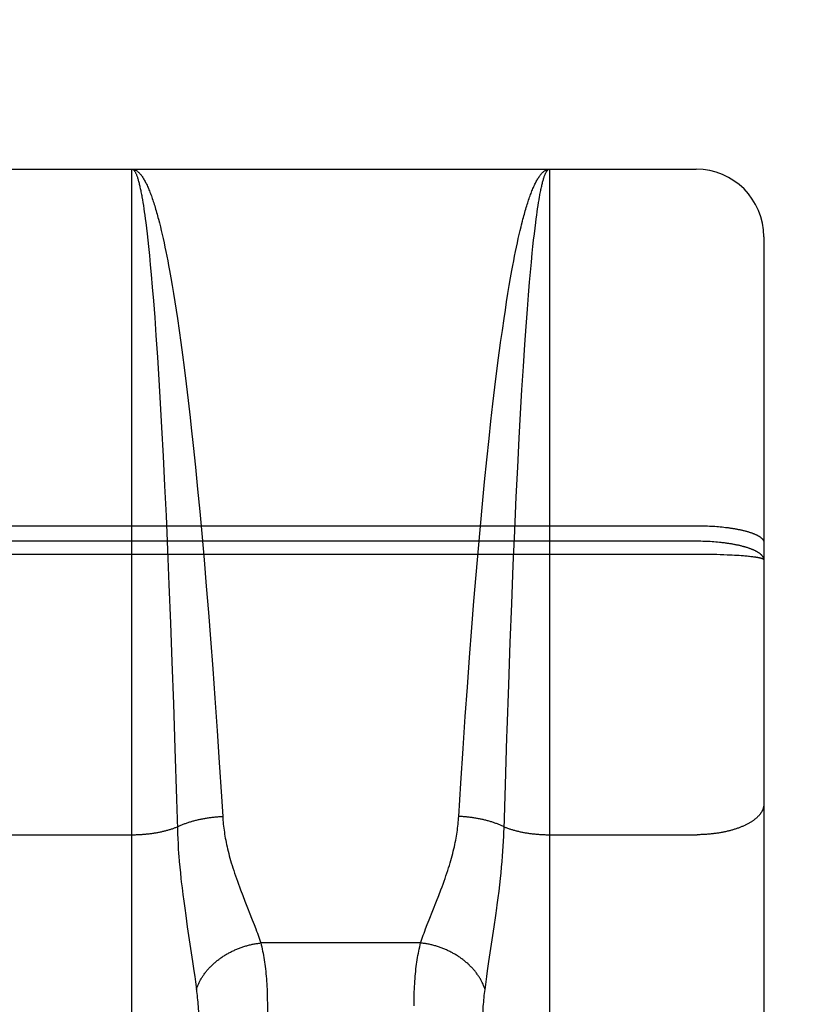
# Model space of a CAD drawing. Header units: inches. Extents: x 0 to 185, y 0 to 120.
# Tile 64 of 102: x 55.38 to 55.722, y 66.94 to 67.377. Entities that reach past the tile are written whole.
import ezdxf

# ---------------------------------------------------------------- set-up
doc = ezdxf.new("R2010")
doc.units = ezdxf.units.IN
doc.header["$LTSCALE"] = 10.163043
doc.header["$MEASUREMENT"] = 0
doc.linetypes.add('HIDDEN', pattern=[0.2, 0.1, -0.1])
doc.layers.get('0').update_dxf_attribs({"linetype": 'CONTINUOUS'})
for name, color, linetype in [('02___PRT_ALL_AXES', 7, 'CONTINUOUS'), ('DEFAULT_2', 8, 'HIDDEN'), ('DIMENSIONS', 7, 'CONTINUOUS')]:
    doc.layers.add(name, color=color, linetype=linetype)
doc.styles.get("Standard").update_dxf_attribs({"font": 'arial.ttf'})
doc.dimstyles.new('DIMSTYLE_1', dxfattribs={"dimtxt": 0.815217, "dimasz": 1.086957, "dimexe": 0.09, "dimexo": 0.07, "dimgap": 0.0375, "dimtad": 0, "dimtih": 1, "dimtoh": 1, "dimzin": 4, "dimdsep": 46, "dimtxsty": 'Standard', "dimblk": '_FILLED', "dimblk1": '_FILLED', "dimblk2": '_FILLED', "dimcen": 0.09, "dimazin": 1, "dimtfac": 1, "dimtofl": 0, "dimtmove": 0, "dimatfit": 3, "dimldrblk": '_FILLED', "dimfxl": 0, "dimtolj": 1, "dimtzin": 4, "dimarcsym": 0})

# ---------------------------------------------------------------- blocks, each defined once
blk = doc.blocks.new('_FILLED')
at = {"color": 0, "linetype": 'ByBlock'}
blk.add_solid([(0, 0), (-1, 0.2), (-1, -0.2)], dxfattribs=at)
blk = doc.blocks.new('*D16')
at = {"layer": 'DIMENSIONS', "color": 2, "linetype": 'Continuous'}
for p, q in [((45.28579, 67.44293), (45.28579, 69.61684)), ((45.28579, 66.31793), (45.28579, 63.91815)), ((45.28579, 63.91815), (46.12268, 63.91815))]:
    blk.add_line(p, q, dxfattribs=at)
at = {"layer": 'DIMENSIONS', "color": 2, "linetype": 'Continuous', "xscale": 1.0869565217, "yscale": 1.0869565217, "zscale": 1.0869565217}
for p, rotation in [((45.28579, 67.44293), 270), ((45.28579, 66.31793), 90)]:
    blk.add_blockref('_FILLED', p, dxfattribs=dict(at, rotation=rotation))
at = {"layer": 'DIMENSIONS', "color": 2, "linetype": 'Continuous', "insert": (46.53029, 64.32576), "char_height": 0.815217, "width": 2.2153305, "attachment_point": 1, "line_spacing_factor": 0.9}
blk.add_mtext('1.13', dxfattribs=at)

msp = doc.modelspace()

# ---------------------------------------------------------------- linework, layer by layer
at = {"layer": '02___PRT_ALL_AXES', "color": 8, "linetype": 'HIDDEN'}
msp.add_line((55.11434, 67.31043), (55.67934, 67.31043), dxfattribs=at)
at = {"layer": 'DEFAULT_2', "color": 8, "linetype": 'HIDDEN'}
for p, q in [((55.42934, 66.49963), (55.42934, 67.31043)), ((55.42934, 67.31043), (55.61434, 67.31043)), ((55.61434, 67.31043), (55.61434, 66.49963)), ((55.67934, 65.52543), (55.67934, 67.31043)), ((55.43374, 67.29811), (55.43396, 67.2969)), ((55.43396, 67.2969), (55.43417, 67.29562)), ((55.43417, 67.29562), (55.43438, 67.2943)), ((55.43438, 67.2943), (55.43459, 67.29291)), ((55.6091, 67.29291), (55.60931, 67.2943)), ((55.60931, 67.2943), (55.60952, 67.29562)), ((55.60952, 67.29562), (55.60973, 67.2969)), ((55.43459, 67.29291), (55.4348, 67.29148)), ((55.4348, 67.29148), (55.435, 67.28999)), ((55.435, 67.28999), (55.43521, 67.28844)), ((55.60847, 67.28844), (55.60868, 67.28999)), ((55.60868, 67.28999), (55.60889, 67.29148)), ((55.60889, 67.29148), (55.6091, 67.29291)), ((55.43521, 67.28844), (55.43542, 67.28685)), ((55.43542, 67.28685), (55.43573, 67.28435)), ((55.44108, 67.28822), (55.4415, 67.28661)), ((55.4415, 67.28661), (55.44191, 67.28494)), ((55.60795, 67.28435), (55.60826, 67.28685)), ((55.60826, 67.28685), (55.60847, 67.28844)), ((55.43573, 67.28435), (55.43604, 67.28175)), ((55.43604, 67.28175), (55.43634, 67.27902)), ((55.44191, 67.28494), (55.44232, 67.28323)), ((55.44232, 67.28323), (55.44273, 67.28146)), ((55.44273, 67.28146), (55.44314, 67.27965)), ((55.60054, 67.27965), (55.60095, 67.28146)), ((55.60095, 67.28146), (55.60136, 67.28323)), ((55.60734, 67.27902), (55.60765, 67.28175)), ((55.60765, 67.28175), (55.60795, 67.28435)), ((55.43634, 67.27902), (55.43665, 67.27618)), ((55.44314, 67.27965), (55.44355, 67.27778)), ((55.44355, 67.27778), (55.44396, 67.27587)), ((55.59973, 67.27587), (55.60013, 67.27778)), ((55.60013, 67.27778), (55.60054, 67.27965)), ((55.60703, 67.27618), (55.60734, 67.27902)), ((55.70934, 67.28043), (55.70934, 65.55543)), ((55.43665, 67.27618), (55.43705, 67.27223)), ((55.44396, 67.27587), (55.44436, 67.2739)), ((55.44436, 67.2739), (55.44476, 67.27189)), ((55.59892, 67.27189), (55.59932, 67.2739)), ((55.59932, 67.2739), (55.59973, 67.27587)), ((55.60633, 67.26914), (55.60673, 67.27324)), ((55.60673, 67.27324), (55.60703, 67.27618)), ((55.43705, 67.27223), (55.43745, 67.26808)), ((55.43745, 67.26808), (55.43785, 67.26374)), ((55.44476, 67.27189), (55.44517, 67.26983)), ((55.44517, 67.26983), (55.44557, 67.26772)), ((55.59812, 67.26772), (55.59852, 67.26983)), ((55.59852, 67.26983), (55.59892, 67.27189)), ((55.60593, 67.26485), (55.60633, 67.26914)), ((55.43785, 67.26374), (55.43834, 67.25807)), ((55.44557, 67.26772), (55.44596, 67.26557)), ((55.44596, 67.26557), (55.44656, 67.26225)), ((55.59712, 67.26225), (55.59772, 67.26557)), ((55.59772, 67.26557), (55.59812, 67.26772)), ((55.60554, 67.26037), (55.60593, 67.26485)), ((55.44656, 67.26225), (55.44715, 67.25883)), ((55.59653, 67.25883), (55.59712, 67.26225)), ((55.60505, 67.25452), (55.60554, 67.26037)), ((55.43834, 67.25807), (55.43883, 67.25211)), ((55.44715, 67.25883), (55.44773, 67.25531)), ((55.44773, 67.25531), (55.44832, 67.2517)), ((55.59537, 67.2517), (55.59595, 67.25531)), ((55.59595, 67.25531), (55.59653, 67.25883)), ((55.43883, 67.25211), (55.4394, 67.24462)), ((55.44832, 67.2517), (55.44889, 67.248)), ((55.59479, 67.248), (55.59537, 67.2517)), ((55.60457, 67.24841), (55.60505, 67.25452)), ((55.44889, 67.248), (55.44947, 67.2442)), ((55.59422, 67.2442), (55.59479, 67.248)), ((55.604, 67.24073), (55.60457, 67.24841)), ((55.4394, 67.24462), (55.43997, 67.23676)), ((55.44947, 67.2442), (55.45022, 67.239)), ((55.59346, 67.239), (55.59422, 67.2442)), ((55.45022, 67.239), (55.45097, 67.23366)), ((55.59271, 67.23366), (55.59346, 67.239)), ((55.60343, 67.2327), (55.604, 67.24073)), ((55.43997, 67.23676), (55.44062, 67.22716)), ((55.45097, 67.23366), (55.45171, 67.22817)), ((55.60279, 67.22291), (55.60343, 67.2327)), ((55.44062, 67.22716), (55.44125, 67.21713)), ((55.45171, 67.22817), (55.45244, 67.22254)), ((55.59106, 67.22111), (55.59179, 67.22677)), ((55.45244, 67.22254), (55.45334, 67.21532)), ((55.59017, 67.21386), (55.59106, 67.22111)), ((55.60217, 67.2127), (55.60279, 67.22291)), ((55.44125, 67.21713), (55.44187, 67.2067)), ((55.45334, 67.21532), (55.45422, 67.20792)), ((55.58929, 67.20642), (55.59017, 67.21386)), ((55.60155, 67.20212), (55.60217, 67.2127)), ((55.45422, 67.20792), (55.45509, 67.20035)), ((55.44187, 67.2067), (55.44247, 67.19591)), ((55.58842, 67.19881), (55.58929, 67.20642)), ((55.45509, 67.20035), (55.4556, 67.19572)), ((55.58757, 67.19105), (55.58842, 67.19881)), ((55.60096, 67.19119), (55.60155, 67.20212)), ((55.44247, 67.19591), (55.44314, 67.1832)), ((55.4556, 67.19572), (55.45645, 67.1879)), ((55.58657, 67.18155), (55.58757, 67.19105)), ((55.60029, 67.17833), (55.60096, 67.19119)), ((55.45645, 67.1879), (55.45744, 67.17834)), ((55.44314, 67.1832), (55.44379, 67.17013)), ((55.5856, 67.17187), (55.58657, 67.18155)), ((55.45744, 67.17834), (55.4584, 67.16862)), ((55.59965, 67.16515), (55.60029, 67.17833)), ((55.44379, 67.17013), (55.44442, 67.15679)), ((55.4584, 67.16862), (55.45934, 67.15876)), ((55.58465, 67.16206), (55.5856, 67.17187)), ((55.59896, 67.15009), (55.59965, 67.16515)), ((55.58374, 67.15219), (55.58465, 67.16206)), ((55.44442, 67.15679), (55.44509, 67.14165)), ((55.45934, 67.15876), (55.46025, 67.14889)), ((55.11392, 67.15243), (55.67934, 67.15243)), ((55.58285, 67.14226), (55.58374, 67.15219)), ((55.67934, 67.15243), (55.68018, 67.15242)), ((55.68018, 67.15242), (55.68102, 67.15242)), ((55.68102, 67.15242), (55.68186, 67.1524)), ((55.68186, 67.1524), (55.6827, 67.15238)), ((55.6827, 67.15238), (55.68353, 67.15235)), ((55.68353, 67.15235), (55.68437, 67.15232)), ((55.68437, 67.15232), (55.68519, 67.15228)), ((55.68519, 67.15228), (55.68602, 67.15224)), ((55.68602, 67.15224), (55.68683, 67.15219)), ((55.68683, 67.15219), (55.68765, 67.15214)), ((55.68765, 67.15214), (55.68845, 67.15207)), ((55.68845, 67.15207), (55.68925, 67.15201)), ((55.68925, 67.15201), (55.69004, 67.15194)), ((55.69004, 67.15194), (55.69082, 67.15186)), ((55.69082, 67.15186), (55.69159, 67.15178)), ((55.69159, 67.15178), (55.69236, 67.15169)), ((55.46025, 67.14889), (55.46127, 67.13727)), ((55.59831, 67.13486), (55.59896, 67.15009)), ((55.67976, 67.14552), (55.11434, 67.14552)), ((55.44509, 67.14165), (55.44573, 67.12633)), ((55.58184, 67.13061), (55.58285, 67.14226)), ((55.6806, 67.14551), (55.67976, 67.14552)), ((55.68144, 67.1455), (55.6806, 67.14551)), ((55.68228, 67.14548), (55.68144, 67.1455)), ((55.68312, 67.14545), (55.68228, 67.14548)), ((55.68395, 67.14542), (55.68312, 67.14545)), ((55.68478, 67.14538), (55.68395, 67.14542)), ((55.68561, 67.14534), (55.68478, 67.14538)), ((55.68643, 67.14529), (55.68561, 67.14534)), ((55.68724, 67.14523), (55.68643, 67.14529)), ((55.68805, 67.14516), (55.68724, 67.14523)), ((55.68885, 67.14509), (55.68805, 67.14516)), ((55.68018, 67.13969), (55.1135, 67.13969)), ((55.46127, 67.13727), (55.46226, 67.1256)), ((55.68186, 67.13968), (55.68018, 67.13969)), ((55.68354, 67.13967), (55.68186, 67.13968)), ((55.68519, 67.13964), (55.68354, 67.13967)), ((55.68683, 67.13961), (55.68519, 67.13964)), ((55.68845, 67.13958), (55.68683, 67.13961)), ((55.69004, 67.13953), (55.68845, 67.13958)), ((55.69159, 67.13948), (55.69004, 67.13953)), ((55.69311, 67.13942), (55.69159, 67.13948)), ((55.69422, 67.13937), (55.69311, 67.13942)), ((55.6953, 67.13932), (55.69422, 67.13937)), ((55.69636, 67.13926), (55.6953, 67.13932)), ((55.69738, 67.1392), (55.69636, 67.13926)), ((55.69837, 67.13914), (55.69738, 67.1392)), ((55.69933, 67.13907), (55.69837, 67.13914)), ((55.70026, 67.139), (55.69933, 67.13907)), ((55.70085, 67.13895), (55.70026, 67.139)), ((55.70143, 67.1389), (55.70085, 67.13895)), ((55.70199, 67.13885), (55.70143, 67.1389)), ((55.70253, 67.1388), (55.70199, 67.13885)), ((55.70306, 67.13875), (55.70253, 67.1388)), ((55.70356, 67.13869), (55.70306, 67.13875)), ((55.70405, 67.13864), (55.70356, 67.13869)), ((55.70452, 67.13858), (55.70405, 67.13864)), ((55.70496, 67.13852), (55.70452, 67.13858)), ((55.59761, 67.11778), (55.59831, 67.13486)), ((55.58088, 67.11893), (55.58184, 67.13061)), ((55.44573, 67.12633), (55.44641, 67.10922)), ((55.46226, 67.1256), (55.46321, 67.11392)), ((55.57995, 67.10725), (55.58088, 67.11893)), ((55.59695, 67.10066), (55.59761, 67.11778)), ((55.46321, 67.11392), (55.46412, 67.10226)), ((55.44641, 67.10922), (55.44705, 67.09213)), ((55.57893, 67.09398), (55.57995, 67.10725)), ((55.46412, 67.10226), (55.46512, 67.08904)), ((55.59627, 67.08194), (55.59695, 67.10066)), ((55.57797, 67.08085), (55.57893, 67.09398)), ((55.44705, 67.09213), (55.4477, 67.07352)), ((55.46512, 67.08904), (55.46606, 67.07597)), ((55.57705, 67.0679), (55.57797, 67.08085)), ((55.59559, 67.06185), (55.59627, 67.08194)), ((55.46606, 67.07597), (55.46707, 67.06153)), ((55.4477, 67.07352), (55.44837, 67.05362)), ((55.57608, 67.05366), (55.57705, 67.0679)), ((55.46707, 67.06153), (55.46801, 67.04745)), ((55.59481, 67.03752), (55.59548, 67.05854)), ((55.59548, 67.05854), (55.59559, 67.06185)), ((55.44837, 67.05362), (55.44907, 67.03124)), ((55.57507, 67.03831), (55.57608, 67.05366)), ((55.46801, 67.04745), (55.46899, 67.03233)), ((55.57415, 67.02357), (55.57507, 67.03831)), ((55.59422, 67.01792), (55.59481, 67.03752)), ((55.46899, 67.03233), (55.46954, 67.02357)), ((55.36434, 67.01546), (55.42975, 67.01546)), ((55.44954, 67.01583), (55.44963, 67.0137)), ((55.5941, 67.01477), (55.59418, 67.01688)), ((55.59418, 67.01688), (55.59422, 67.01792)), ((55.61434, 67.01546), (55.67976, 67.01546)), ((55.44963, 67.0137), (55.44974, 67.01154)), ((55.44974, 67.01154), (55.44987, 67.00932)), ((55.59388, 67.01043), (55.594, 67.01263)), ((55.594, 67.01263), (55.5941, 67.01477)), ((55.44987, 67.00932), (55.45003, 67.00706)), ((55.59357, 67.0059), (55.59374, 67.00819)), ((55.59374, 67.00819), (55.59388, 67.01043)), ((55.45031, 67.00355), (55.45052, 67.00112)), ((55.59316, 67.00112), (55.59338, 67.00355)), ((55.59338, 67.00355), (55.59357, 67.0059)), ((55.45052, 67.00112), (55.45077, 66.9986)), ((55.45077, 66.9986), (55.45104, 66.99599)), ((55.59264, 66.99599), (55.59292, 66.9986)), ((55.59292, 66.9986), (55.59316, 67.00112)), ((55.59199, 66.99044), (55.59233, 66.99327)), ((55.59233, 66.99327), (55.59264, 66.99599)), ((55.45152, 66.99187), (55.45187, 66.98898)), ((55.45187, 66.98898), (55.45227, 66.98597)), ((55.56529, 66.98851), (55.56626, 66.99105)), ((55.59162, 66.98748), (55.59199, 66.99044)), ((55.45227, 66.98597), (55.45269, 66.98285)), ((55.4784, 66.98851), (55.47938, 66.986)), ((55.47938, 66.986), (55.48084, 66.98234)), ((55.56104, 66.97779), (55.5643, 66.986)), ((55.5643, 66.986), (55.56529, 66.98851)), ((55.45269, 66.98285), (55.45315, 66.97963)), ((55.48084, 66.98234), (55.48131, 66.98116)), ((55.48131, 66.98116), (55.48264, 66.97779)), ((55.59054, 66.97963), (55.59099, 66.98285)), ((55.45315, 66.97963), (55.45387, 66.9747)), ((55.48264, 66.97779), (55.48347, 66.97568)), ((55.55945, 66.97368), (55.56022, 66.97568)), ((55.56022, 66.97568), (55.56104, 66.97779)), ((55.58981, 66.9747), (55.59054, 66.97963)), ((55.45387, 66.9747), (55.4562, 66.95922)), ((55.58748, 66.95922), (55.58981, 66.9747)), ((55.55725, 66.96749), (55.48643, 66.96749)), ((55.4562, 66.95922), (55.45679, 66.95519)), ((55.5869, 66.95519), (55.58748, 66.95922)), ((55.45679, 66.95519), (55.45714, 66.95268)), ((55.58655, 66.95268), (55.5869, 66.95519)), ((55.45714, 66.95268), (55.45746, 66.95029)), ((55.5858, 66.94693), (55.58608, 66.94914)), ((55.48934, 66.94093), (55.48934, 66.59578))]:
    msp.add_line(p, q, dxfattribs=at)
for points in [[(55.42934, 67.31043), (55.42956, 67.31042), (55.42977, 67.3104), (55.42999, 67.31036), (55.43021, 67.31031), (55.43042, 67.31024), (55.43064, 67.31016), (55.43086, 67.31006), (55.43107, 67.30995), (55.43129, 67.30982), (55.4315, 67.30968), (55.43172, 67.30952), (55.43194, 67.30935), (55.43215, 67.30916), (55.43237, 67.30896), (55.43258, 67.30874), (55.4328, 67.30851), (55.43302, 67.30827), (55.43323, 67.30801), (55.43345, 67.30773), (55.43366, 67.30744), (55.43388, 67.30713), (55.43409, 67.30681), (55.43431, 67.30648), (55.43452, 67.30613), (55.43474, 67.30576), (55.43495, 67.30539), (55.43516, 67.30499), (55.43538, 67.30458), (55.43559, 67.30416), (55.43581, 67.30373), (55.43602, 67.30327), (55.43623, 67.30281), (55.43645, 67.30233), (55.43666, 67.30183), (55.43687, 67.30132), (55.43709, 67.3008), (55.4373, 67.30026), (55.43751, 67.29971), (55.43772, 67.29915), (55.43793, 67.29857), (55.43815, 67.29797), (55.43836, 67.29737), (55.43857, 67.29674), (55.43878, 67.29611), (55.43899, 67.29546), (55.4392, 67.2948), (55.43941, 67.29412), (55.43962, 67.29343), (55.43983, 67.29272), (55.44004, 67.29201), (55.44025, 67.29127), (55.44046, 67.29053), (55.44067, 67.28977), (55.44087, 67.289), (55.44108, 67.28822)], [(55.42934, 67.31043), (55.42945, 67.31042), (55.42956, 67.3104), (55.42967, 67.31036), (55.42977, 67.31031), (55.42988, 67.31024), (55.42999, 67.31016), (55.4301, 67.31006), (55.43021, 67.30995), (55.43031, 67.30983), (55.43042, 67.30969), (55.43053, 67.30953), (55.43064, 67.30936), (55.43075, 67.30918), (55.43085, 67.30898), (55.43096, 67.30876), (55.43107, 67.30854), (55.43118, 67.30829), (55.43129, 67.30803), (55.43139, 67.30776), (55.4315, 67.30747), (55.43161, 67.30717), (55.43172, 67.30686), (55.43182, 67.30653), (55.43193, 67.30618), (55.43204, 67.30582), (55.43215, 67.30545), (55.43225, 67.30506), (55.43236, 67.30465), (55.43247, 67.30424), (55.43257, 67.3038), (55.43268, 67.30336), (55.43279, 67.3029), (55.43289, 67.30242), (55.433, 67.30193), (55.43311, 67.30143), (55.43321, 67.30091), (55.43332, 67.30038), (55.43343, 67.29983), (55.43353, 67.29927), (55.43364, 67.2987), (55.43374, 67.29811)], [(55.60198, 67.28578), (55.60239, 67.28742), (55.6026, 67.28822), (55.60281, 67.289), (55.60302, 67.28977), (55.60323, 67.29053), (55.60343, 67.29127), (55.60364, 67.29201), (55.60385, 67.29272), (55.60406, 67.29343), (55.60427, 67.29412), (55.60448, 67.2948), (55.60469, 67.29546), (55.6049, 67.29611), (55.60511, 67.29674), (55.60533, 67.29737), (55.60554, 67.29797), (55.60575, 67.29857), (55.60596, 67.29915), (55.60617, 67.29971), (55.60638, 67.30026), (55.6066, 67.3008), (55.60681, 67.30132), (55.60702, 67.30183), (55.60724, 67.30233), (55.60745, 67.30281), (55.60766, 67.30327), (55.60788, 67.30373), (55.60809, 67.30416), (55.6083, 67.30458), (55.60852, 67.30499), (55.60873, 67.30539), (55.60895, 67.30576), (55.60916, 67.30613), (55.60938, 67.30648), (55.60959, 67.30681), (55.60981, 67.30713), (55.61002, 67.30744), (55.61024, 67.30773), (55.61045, 67.30801), (55.61067, 67.30827), (55.61088, 67.30851), (55.6111, 67.30874), (55.61131, 67.30896), (55.61153, 67.30916), (55.61175, 67.30935), (55.61196, 67.30952), (55.61218, 67.30968), (55.61239, 67.30982), (55.61261, 67.30995), (55.61283, 67.31006), (55.61304, 67.31016), (55.61326, 67.31024), (55.61348, 67.31031), (55.61369, 67.31036), (55.61391, 67.3104), (55.61413, 67.31042), (55.61434, 67.31043)], [(55.60973, 67.2969), (55.60994, 67.29811), (55.61005, 67.2987), (55.61015, 67.29927), (55.61026, 67.29983), (55.61036, 67.30038), (55.61047, 67.30091), (55.61058, 67.30143), (55.61068, 67.30193), (55.61079, 67.30242), (55.6109, 67.3029), (55.611, 67.30336), (55.61111, 67.3038), (55.61122, 67.30424), (55.61132, 67.30465), (55.61143, 67.30506), (55.61154, 67.30545), (55.61164, 67.30582), (55.61175, 67.30618), (55.61186, 67.30653), (55.61197, 67.30686), (55.61207, 67.30717), (55.61218, 67.30747), (55.61229, 67.30776), (55.6124, 67.30803), (55.6125, 67.30829), (55.61261, 67.30854), (55.61272, 67.30876), (55.61283, 67.30898), (55.61294, 67.30918), (55.61304, 67.30936), (55.61315, 67.30953), (55.61326, 67.30969), (55.61337, 67.30983), (55.61348, 67.30995), (55.61358, 67.31006), (55.61369, 67.31016), (55.6138, 67.31024), (55.61391, 67.31031), (55.61402, 67.31036), (55.61413, 67.3104), (55.61423, 67.31042), (55.61434, 67.31043)], [(55.60136, 67.28323), (55.60177, 67.28494), (55.60198, 67.28578)], [(55.59179, 67.22677), (55.59253, 67.2323), (55.59271, 67.23366)], [(55.69236, 67.15169), (55.69311, 67.1516), (55.69348, 67.15155), (55.69385, 67.1515), (55.69422, 67.15145), (55.69458, 67.15139), (55.69494, 67.15134), (55.6953, 67.15128), (55.69565, 67.15123), (55.69601, 67.15117), (55.69635, 67.15111), (55.6967, 67.15105), (55.69704, 67.15099), (55.69738, 67.15093), (55.69771, 67.15087), (55.69804, 67.1508), (55.69837, 67.15074), (55.69869, 67.15067), (55.69901, 67.1506), (55.69933, 67.15053), (55.69964, 67.15046), (55.69995, 67.15039), (55.70025, 67.15032), (55.70055, 67.15024), (55.70085, 67.15017), (55.70114, 67.15009), (55.70143, 67.15002), (55.70171, 67.14994), (55.70199, 67.14986), (55.70226, 67.14978), (55.70253, 67.1497), (55.70279, 67.14962), (55.70305, 67.14954), (55.70331, 67.14946), (55.70356, 67.14937), (55.70381, 67.14929), (55.70405, 67.1492), (55.70428, 67.14912), (55.70452, 67.14903), (55.70474, 67.14894), (55.70496, 67.14885), (55.70518, 67.14876), (55.70539, 67.14867), (55.7056, 67.14858), (55.7058, 67.14849), (55.70599, 67.1484), (55.70618, 67.14831), (55.70637, 67.14821), (55.70655, 67.14812), (55.70672, 67.14802), (55.70689, 67.14793), (55.70706, 67.14783), (55.70722, 67.14774), (55.70737, 67.14764), (55.70752, 67.14754), (55.70766, 67.14744), (55.70779, 67.14734), (55.70792, 67.14725), (55.70805, 67.14715), (55.70817, 67.14705), (55.70828, 67.14695), (55.70839, 67.14685), (55.70849, 67.14675), (55.70859, 67.14664), (55.70868, 67.14654), (55.70877, 67.14644), (55.70884, 67.14634), (55.70892, 67.14624), (55.70899, 67.14613), (55.70905, 67.14603), (55.7091, 67.14593), (55.70915, 67.14582), (55.7092, 67.14572), (55.70924, 67.14562), (55.70927, 67.14551), (55.70929, 67.14541), (55.70932, 67.14531), (55.70933, 67.1452), (55.70934, 67.1451), (55.70934, 67.145)], [(55.70934, 67.13726), (55.70934, 67.13737), (55.70933, 67.13749), (55.70932, 67.13761), (55.70929, 67.13772), (55.70927, 67.13784), (55.70924, 67.13795), (55.7092, 67.13807), (55.70915, 67.13818), (55.7091, 67.1383), (55.70905, 67.13841), (55.70899, 67.13853), (55.70892, 67.13864), (55.70884, 67.13876), (55.70877, 67.13887), (55.70868, 67.13898), (55.70859, 67.1391), (55.70849, 67.13921), (55.70839, 67.13932), (55.70828, 67.13943), (55.70817, 67.13955), (55.70805, 67.13966), (55.70792, 67.13977), (55.70779, 67.13988), (55.70766, 67.13999), (55.70752, 67.1401), (55.70737, 67.14021), (55.70722, 67.14031), (55.70706, 67.14042), (55.70689, 67.14053), (55.70673, 67.14063), (55.70655, 67.14074), (55.70637, 67.14084), (55.70619, 67.14095), (55.706, 67.14105), (55.7058, 67.14115), (55.7056, 67.14126), (55.70539, 67.14136), (55.70518, 67.14146), (55.70496, 67.14156), (55.70474, 67.14165), (55.70452, 67.14175), (55.70429, 67.14185), (55.70405, 67.14194), (55.70381, 67.14204), (55.70356, 67.14213), (55.70331, 67.14223), (55.70306, 67.14232), (55.7028, 67.14241), (55.70253, 67.1425), (55.70226, 67.14259), (55.70199, 67.14268), (55.70171, 67.14276), (55.70143, 67.14285), (55.70114, 67.14293), (55.70085, 67.14302), (55.70055, 67.1431), (55.70026, 67.14318), (55.69995, 67.14326), (55.69964, 67.14334), (55.69933, 67.14342), (55.69902, 67.1435), (55.6987, 67.14357), (55.69837, 67.14365), (55.69805, 67.14372), (55.69772, 67.14379), (55.69738, 67.14386), (55.69704, 67.14393), (55.6967, 67.144), (55.69636, 67.14406), (55.69601, 67.14413), (55.69566, 67.14419), (55.6953, 67.14425), (55.69494, 67.14432), (55.69458, 67.14437), (55.69422, 67.14443), (55.69385, 67.14449), (55.69348, 67.14454), (55.69311, 67.1446), (55.69274, 67.14465), (55.69236, 67.1447), (55.69198, 67.14475), (55.69159, 67.1448), (55.69121, 67.14485), (55.69082, 67.14489), (55.69043, 67.14494), (55.69004, 67.14498), (55.68965, 67.14502), (55.68885, 67.14509)], [(55.70934, 67.13726), (55.70934, 67.13729), (55.70933, 67.13733), (55.70932, 67.13736), (55.70929, 67.1374), (55.70927, 67.13743), (55.70924, 67.13746), (55.7092, 67.1375), (55.70915, 67.13753), (55.7091, 67.13757), (55.70905, 67.1376), (55.70899, 67.13763), (55.70892, 67.13767), (55.70884, 67.1377), (55.70877, 67.13773), (55.70868, 67.13777), (55.70859, 67.1378), (55.70849, 67.13783), (55.70839, 67.13787), (55.70828, 67.1379), (55.70817, 67.13793), (55.70805, 67.13796), (55.70792, 67.138), (55.70779, 67.13803), (55.70766, 67.13806), (55.70752, 67.13809), (55.70737, 67.13813), (55.70722, 67.13816), (55.70706, 67.13819), (55.70689, 67.13822), (55.70673, 67.13825), (55.70655, 67.13828), (55.70637, 67.13831), (55.70619, 67.13834), (55.706, 67.13838), (55.7058, 67.13841), (55.7056, 67.13844), (55.70539, 67.13847), (55.70496, 67.13852)], [(55.44907, 67.03124), (55.44947, 67.01792), (55.44954, 67.01583)], [(55.70934, 67.02905), (55.70934, 67.02886), (55.70933, 67.02867), (55.70932, 67.02848), (55.70929, 67.02829), (55.70927, 67.0281), (55.70924, 67.02791), (55.7092, 67.02772), (55.70915, 67.02753), (55.7091, 67.02734), (55.70905, 67.02715), (55.70899, 67.02696), (55.70892, 67.02677), (55.70884, 67.02659), (55.70877, 67.0264), (55.70868, 67.02621), (55.70859, 67.02603), (55.70849, 67.02584), (55.70839, 67.02565), (55.70828, 67.02547), (55.70817, 67.02529), (55.70805, 67.0251), (55.70792, 67.02492), (55.70779, 67.02474), (55.70766, 67.02456), (55.70752, 67.02438), (55.70737, 67.0242), (55.70722, 67.02402), (55.70706, 67.02385), (55.70689, 67.02367), (55.70673, 67.0235), (55.70655, 67.02332), (55.70637, 67.02315), (55.70619, 67.02298), (55.706, 67.02281), (55.7058, 67.02264), (55.7056, 67.02247), (55.70539, 67.02231), (55.70518, 67.02214), (55.70496, 67.02198), (55.70474, 67.02182), (55.70452, 67.02166), (55.70429, 67.0215), (55.70405, 67.02134), (55.70381, 67.02118), (55.70356, 67.02103), (55.70331, 67.02088), (55.70306, 67.02073), (55.7028, 67.02058), (55.70253, 67.02043), (55.70226, 67.02028), (55.70199, 67.02014), (55.70171, 67.01999), (55.70143, 67.01985), (55.70114, 67.01971), (55.70085, 67.01957), (55.70055, 67.01944), (55.70026, 67.0193), (55.69995, 67.01917), (55.69964, 67.01904), (55.69933, 67.01892), (55.69902, 67.01879), (55.6987, 67.01867), (55.69837, 67.01854), (55.69805, 67.01842), (55.69772, 67.01831), (55.69738, 67.01819), (55.69704, 67.01808), (55.6967, 67.01796), (55.69636, 67.01786), (55.69601, 67.01775), (55.69566, 67.01764), (55.6953, 67.01754), (55.69494, 67.01744), (55.69458, 67.01734), (55.69422, 67.01725), (55.69385, 67.01715), (55.69348, 67.01706), (55.69311, 67.01697), (55.69274, 67.01689), (55.69236, 67.0168), (55.69198, 67.01672), (55.69159, 67.01664), (55.69121, 67.01657), (55.69082, 67.01649), (55.69043, 67.01642), (55.69004, 67.01635), (55.68965, 67.01628), (55.68925, 67.01622), (55.68885, 67.01616), (55.68845, 67.0161), (55.68805, 67.01604), (55.68765, 67.01599), (55.68724, 67.01594), (55.68683, 67.01589), (55.68643, 67.01584), (55.68602, 67.0158), (55.68561, 67.01576), (55.68519, 67.01572), (55.68478, 67.01568), (55.68437, 67.01565), (55.68395, 67.01562), (55.68354, 67.01559), (55.68312, 67.01557), (55.6827, 67.01554), (55.68228, 67.01552), (55.68186, 67.01551), (55.68144, 67.01549), (55.68102, 67.01548), (55.6806, 67.01547), (55.68018, 67.01546), (55.67976, 67.01546)], [(55.44944, 67.01896), (55.44976, 67.01911), (55.45008, 67.01926), (55.4504, 67.01941), (55.45073, 67.01955), (55.45106, 67.01969), (55.45139, 67.01983), (55.45173, 67.01997), (55.45208, 67.02011), (55.45242, 67.02024), (55.45277, 67.02037), (55.45312, 67.0205), (55.45348, 67.02063), (55.45384, 67.02076), (55.4542, 67.02088), (55.45457, 67.021), (55.45494, 67.02112), (55.45531, 67.02123), (55.45568, 67.02134), (55.45606, 67.02145), (55.45644, 67.02156), (55.45682, 67.02167), (55.45721, 67.02177), (55.45759, 67.02187), (55.45798, 67.02197), (55.45837, 67.02206), (55.45877, 67.02215), (55.45917, 67.02224), (55.45956, 67.02233), (55.45996, 67.02241), (55.46037, 67.02249), (55.46077, 67.02257), (55.46118, 67.02265), (55.46158, 67.02272), (55.46199, 67.02279), (55.4624, 67.02286), (55.46282, 67.02292), (55.46323, 67.02299), (55.46364, 67.02305), (55.46406, 67.0231), (55.46448, 67.02316), (55.4649, 67.02321), (55.46531, 67.02325), (55.46573, 67.0233), (55.46616, 67.02334), (55.46658, 67.02338), (55.467, 67.02342), (55.46742, 67.02345), (55.46784, 67.02348), (55.46827, 67.02351), (55.46869, 67.02353), (55.46911, 67.02355), (55.46954, 67.02357)], [(55.46954, 67.02357), (55.46959, 67.02273), (55.46966, 67.02187), (55.46974, 67.02102), (55.46982, 67.02015), (55.46992, 67.01928), (55.47002, 67.01841), (55.47014, 67.01752), (55.47027, 67.01663), (55.4704, 67.01573), (55.47055, 67.01483), (55.47071, 67.01391), (55.47089, 67.01298), (55.47107, 67.01205), (55.47127, 67.0111), (55.47148, 67.01014), (55.4717, 67.00916), (55.47194, 67.00817), (55.47219, 67.00716), (55.47246, 67.00614), (55.47274, 67.00509), (55.47304, 67.00403), (55.47336, 67.00295), (55.47369, 67.00185), (55.47404, 67.00072), (55.47441, 66.99958), (55.47479, 66.99841), (55.47519, 66.99723), (55.47561, 66.99603), (55.47604, 66.99481), (55.47649, 66.99357), (55.47695, 66.99231), (55.47743, 66.99105), (55.4784, 66.98851)], [(55.56626, 66.99105), (55.56673, 66.99231), (55.56719, 66.99357), (55.56764, 66.99481), (55.56808, 66.99603), (55.56849, 66.99723), (55.56889, 66.99841), (55.56928, 66.99958), (55.56964, 67.00072), (55.56999, 67.00185), (55.57033, 67.00295), (55.57064, 67.00403), (55.57094, 67.00509), (55.57122, 67.00614), (55.57149, 67.00716), (55.57174, 67.00817), (55.57198, 67.00916), (55.5722, 67.01014), (55.57241, 67.0111), (55.57261, 67.01205), (55.5728, 67.01298), (55.57297, 67.01391), (55.57313, 67.01483), (55.57328, 67.01573), (55.57342, 67.01663), (55.57354, 67.01752), (55.57366, 67.01841), (55.57377, 67.01928), (55.57386, 67.02015), (55.57395, 67.02102), (55.57402, 67.02187), (55.57409, 67.02273), (55.57415, 67.02357)], [(55.59424, 67.01896), (55.59393, 67.01911), (55.59361, 67.01926), (55.59328, 67.01941), (55.59296, 67.01955), (55.59262, 67.01969), (55.59229, 67.01983), (55.59195, 67.01997), (55.59161, 67.02011), (55.59126, 67.02024), (55.59091, 67.02037), (55.59056, 67.0205), (55.5902, 67.02063), (55.58984, 67.02076), (55.58948, 67.02088), (55.58912, 67.021), (55.58875, 67.02112), (55.58838, 67.02123), (55.588, 67.02134), (55.58762, 67.02145), (55.58724, 67.02156), (55.58686, 67.02167), (55.58648, 67.02177), (55.58609, 67.02187), (55.5857, 67.02197), (55.58531, 67.02206), (55.58491, 67.02215), (55.58452, 67.02224), (55.58412, 67.02233), (55.58372, 67.02241), (55.58332, 67.02249), (55.58291, 67.02257), (55.58251, 67.02265), (55.5821, 67.02272), (55.58169, 67.02279), (55.58128, 67.02286), (55.58087, 67.02292), (55.58045, 67.02299), (55.58004, 67.02305), (55.57962, 67.0231), (55.57921, 67.02316), (55.57879, 67.02321), (55.57837, 67.02325), (55.57795, 67.0233), (55.57753, 67.02334), (55.57711, 67.02338), (55.57669, 67.02342), (55.57626, 67.02345), (55.57584, 67.02348), (55.57542, 67.02351), (55.57499, 67.02353), (55.57457, 67.02355), (55.57415, 67.02357)], [(55.42975, 67.01546), (55.43016, 67.01546), (55.43056, 67.01547), (55.43097, 67.01548), (55.43138, 67.01549), (55.43179, 67.0155), (55.43219, 67.01552), (55.4326, 67.01554), (55.433, 67.01556), (55.43341, 67.01558), (55.43381, 67.01561), (55.43421, 67.01564), (55.43462, 67.01567), (55.43502, 67.0157), (55.43542, 67.01574), (55.43582, 67.01578), (55.43621, 67.01582), (55.43661, 67.01586), (55.437, 67.01591), (55.4374, 67.01596), (55.43779, 67.01601), (55.43818, 67.01606), (55.43857, 67.01612), (55.43896, 67.01617), (55.43934, 67.01624), (55.43973, 67.0163), (55.44011, 67.01636), (55.44049, 67.01643), (55.44086, 67.0165), (55.44124, 67.01657), (55.44161, 67.01665), (55.44198, 67.01672), (55.44235, 67.0168), (55.44272, 67.01688), (55.44308, 67.01697), (55.44344, 67.01705), (55.4438, 67.01714), (55.44416, 67.01723), (55.44451, 67.01732), (55.44486, 67.01742), (55.44521, 67.01752), (55.44556, 67.01761), (55.4459, 67.01771), (55.44624, 67.01782), (55.44657, 67.01792), (55.4469, 67.01803), (55.44723, 67.01814), (55.44756, 67.01825), (55.44788, 67.01836), (55.4482, 67.01848), (55.44851, 67.0186), (55.44883, 67.01871), (55.44913, 67.01884), (55.44944, 67.01896)], [(55.59424, 67.01896), (55.59455, 67.01884), (55.59486, 67.01871), (55.59517, 67.0186), (55.59548, 67.01848), (55.5958, 67.01836), (55.59613, 67.01825), (55.59645, 67.01814), (55.59678, 67.01803), (55.59711, 67.01792), (55.59745, 67.01782), (55.59779, 67.01771), (55.59813, 67.01761), (55.59847, 67.01752), (55.59882, 67.01742), (55.59917, 67.01732), (55.59952, 67.01723), (55.59988, 67.01714), (55.60024, 67.01705), (55.6006, 67.01697), (55.60096, 67.01688), (55.60133, 67.0168), (55.6017, 67.01672), (55.60207, 67.01665), (55.60244, 67.01657), (55.60282, 67.0165), (55.6032, 67.01643), (55.60358, 67.01636), (55.60396, 67.0163), (55.60434, 67.01624), (55.60473, 67.01617), (55.60511, 67.01612), (55.6055, 67.01606), (55.60589, 67.01601), (55.60629, 67.01596), (55.60668, 67.01591), (55.60707, 67.01586), (55.60747, 67.01582), (55.60787, 67.01578), (55.60827, 67.01574), (55.60867, 67.0157), (55.60907, 67.01567), (55.60947, 67.01564), (55.60987, 67.01561), (55.61028, 67.01558), (55.61068, 67.01556), (55.61109, 67.01554), (55.61149, 67.01552), (55.6119, 67.0155), (55.6123, 67.01549), (55.61271, 67.01548), (55.61312, 67.01547), (55.61353, 67.01546), (55.61393, 67.01546), (55.61434, 67.01546)], [(55.45003, 67.00706), (55.45011, 67.0059), (55.45031, 67.00355)], [(55.45104, 66.99599), (55.45119, 66.99465), (55.45152, 66.99187)], [(55.59099, 66.98285), (55.59121, 66.98442), (55.59162, 66.98748)], [(55.48347, 66.97568), (55.48423, 66.97368), (55.48459, 66.97272), (55.48493, 66.97179), (55.48526, 66.97088), (55.48557, 66.97), (55.48587, 66.96914), (55.48616, 66.9683), (55.48643, 66.96749)], [(55.55725, 66.96749), (55.55752, 66.9683), (55.55781, 66.96914), (55.55811, 66.97), (55.55842, 66.97088), (55.55875, 66.97179), (55.5591, 66.97272), (55.55945, 66.97368)], [(55.45789, 66.94693), (55.458, 66.94726), (55.45811, 66.94759), (55.45824, 66.94793), (55.45837, 66.94826), (55.4585, 66.94859), (55.45864, 66.94892), (55.45879, 66.94925), (55.45894, 66.94958), (55.45909, 66.94991), (55.45926, 66.95023), (55.45942, 66.95056), (55.4596, 66.95088), (55.45977, 66.9512), (55.45996, 66.95152), (55.46015, 66.95184), (55.46034, 66.95216), (55.46054, 66.95247), (55.46075, 66.95279), (55.46096, 66.9531), (55.46117, 66.95341), (55.4614, 66.95372), (55.46162, 66.95403), (55.46185, 66.95433), (55.46209, 66.95463), (55.46233, 66.95493), (55.46257, 66.95523), (55.46282, 66.95553), (55.46308, 66.95582), (55.46334, 66.95611), (55.46361, 66.9564), (55.46387, 66.95669), (55.46415, 66.95697), (55.46443, 66.95725), (55.46471, 66.95753), (55.465, 66.95781), (55.46529, 66.95808), (55.46558, 66.95835), (55.46589, 66.95862), (55.46619, 66.95888), (55.4665, 66.95914), (55.46681, 66.9594), (55.46713, 66.95966), (55.46745, 66.95991), (55.46777, 66.96016), (55.4681, 66.9604), (55.46843, 66.96064), (55.46877, 66.96088), (55.46911, 66.96112), (55.46945, 66.96135), (55.46979, 66.96158), (55.47014, 66.9618), (55.4705, 66.96202), (55.47085, 66.96224), (55.47121, 66.96245), (55.47157, 66.96266), (55.47194, 66.96287), (55.47231, 66.96307), (55.47268, 66.96327), (55.47305, 66.96347), (55.47343, 66.96366), (55.47381, 66.96384), (55.47419, 66.96403), (55.47457, 66.9642), (55.47496, 66.96438), (55.47535, 66.96455), (55.47574, 66.96472), (55.47613, 66.96488), (55.47653, 66.96504), (55.47693, 66.96519), (55.47733, 66.96534), (55.47773, 66.96548), (55.47813, 66.96562), (55.47853, 66.96576), (55.47894, 66.96589), (55.47935, 66.96602), (55.47976, 66.96614), (55.48017, 66.96626), (55.48058, 66.96637), (55.48099, 66.96648), (55.48141, 66.96659), (55.48182, 66.96669), (55.48224, 66.96679), (55.48265, 66.96688), (55.48307, 66.96696), (55.48349, 66.96704), (55.48391, 66.96712), (55.48433, 66.96719), (55.48475, 66.96726), (55.48517, 66.96732), (55.48559, 66.96738), (55.48601, 66.96744), (55.48643, 66.96749)], [(55.48643, 66.96749), (55.48665, 66.96661), (55.48686, 66.96571), (55.48706, 66.9648), (55.48725, 66.96388), (55.48743, 66.96294), (55.48761, 66.96199), (55.48778, 66.96102), (55.48794, 66.96004), (55.48809, 66.95904), (55.48823, 66.95802), (55.48836, 66.95699), (55.48849, 66.95595), (55.48861, 66.95488), (55.48872, 66.95381), (55.48882, 66.95271), (55.48891, 66.95161), (55.48899, 66.95048), (55.48906, 66.94934), (55.48913, 66.94819), (55.48919, 66.94702), (55.48923, 66.94583), (55.48927, 66.94463), (55.4893, 66.94341), (55.48932, 66.94218), (55.48934, 66.94093)], [(55.55434, 66.93966), (55.55435, 66.94093), (55.55436, 66.94218), (55.55438, 66.94341), (55.55441, 66.94463), (55.55445, 66.94583), (55.5545, 66.94702), (55.55455, 66.94819), (55.55462, 66.94934), (55.55469, 66.95048), (55.55478, 66.95161), (55.55487, 66.95271), (55.55497, 66.95381), (55.55508, 66.95488), (55.55519, 66.95595), (55.55532, 66.95699), (55.55545, 66.95802), (55.5556, 66.95904), (55.55575, 66.96004), (55.55591, 66.96102), (55.55607, 66.96199), (55.55625, 66.96294), (55.55644, 66.96388), (55.55663, 66.9648), (55.55683, 66.96571), (55.55704, 66.96661), (55.55725, 66.96749)], [(55.5858, 66.94693), (55.58569, 66.94726), (55.58557, 66.94759), (55.58545, 66.94793), (55.58532, 66.94826), (55.58518, 66.94859), (55.58504, 66.94892), (55.5849, 66.94925), (55.58475, 66.94958), (55.58459, 66.94991), (55.58443, 66.95023), (55.58426, 66.95056), (55.58409, 66.95088), (55.58391, 66.9512), (55.58372, 66.95152), (55.58354, 66.95184), (55.58334, 66.95216), (55.58314, 66.95247), (55.58294, 66.95279), (55.58272, 66.9531), (55.58251, 66.95341), (55.58229, 66.95372), (55.58206, 66.95403), (55.58183, 66.95433), (55.5816, 66.95463), (55.58135, 66.95493), (55.58111, 66.95523), (55.58086, 66.95553), (55.5806, 66.95582), (55.58034, 66.95611), (55.58008, 66.9564), (55.57981, 66.95669), (55.57953, 66.95697), (55.57926, 66.95725), (55.57897, 66.95753), (55.57869, 66.95781), (55.57839, 66.95808), (55.5781, 66.95835), (55.5778, 66.95862), (55.57749, 66.95888), (55.57719, 66.95914), (55.57687, 66.9594), (55.57656, 66.95966), (55.57624, 66.95991), (55.57591, 66.96016), (55.57558, 66.9604), (55.57525, 66.96064), (55.57492, 66.96088), (55.57458, 66.96112), (55.57423, 66.96135), (55.57389, 66.96158), (55.57354, 66.9618), (55.57319, 66.96202), (55.57283, 66.96224), (55.57247, 66.96245), (55.57211, 66.96266), (55.57174, 66.96287), (55.57138, 66.96307), (55.57101, 66.96327), (55.57063, 66.96347), (55.57026, 66.96366), (55.56988, 66.96384), (55.56949, 66.96403), (55.56911, 66.9642), (55.56872, 66.96438), (55.56833, 66.96455), (55.56794, 66.96472), (55.56755, 66.96488), (55.56715, 66.96504), (55.56676, 66.96519), (55.56636, 66.96534), (55.56596, 66.96548), (55.56555, 66.96562), (55.56515, 66.96576), (55.56474, 66.96589), (55.56434, 66.96602), (55.56393, 66.96614), (55.56352, 66.96626), (55.5631, 66.96637), (55.56269, 66.96648), (55.56228, 66.96659), (55.56186, 66.96669), (55.56145, 66.96679), (55.56103, 66.96688), (55.56061, 66.96696), (55.56019, 66.96704), (55.55977, 66.96712), (55.55935, 66.96719), (55.55893, 66.96726), (55.55851, 66.96732), (55.55809, 66.96738), (55.55767, 66.96744), (55.55725, 66.96749)], [(55.45746, 66.95029), (55.45775, 66.94802), (55.45789, 66.94693)], [(55.58608, 66.94914), (55.58638, 66.95147), (55.58655, 66.95268)], [(55.45789, 66.94693), (55.45799, 66.94602), (55.4581, 66.9451), (55.4582, 66.94417), (55.45829, 66.94323), (55.45839, 66.94227), (55.45848, 66.94131), (55.45856, 66.94032), (55.45864, 66.93933), (55.45871, 66.93832), (55.45879, 66.93731), (55.45885, 66.93627), (55.45892, 66.93523), (55.45897, 66.93417), (55.45903, 66.9331), (55.45908, 66.93202), (55.45912, 66.93092)], [(55.58448, 66.9287), (55.58456, 66.93092), (55.5846, 66.93202), (55.58465, 66.9331), (55.58471, 66.93417), (55.58477, 66.93523), (55.58483, 66.93627), (55.5849, 66.93731), (55.58497, 66.93832), (55.58504, 66.93933), (55.58512, 66.94032), (55.58521, 66.94131), (55.5853, 66.94227), (55.58539, 66.94323), (55.58548, 66.94417), (55.58558, 66.9451), (55.58569, 66.94602), (55.5858, 66.94693)]]:
    msp.add_lwpolyline(points, dxfattribs=at)
msp.add_arc((55.67934, 67.28043), 0.03, 0, 90, dxfattribs=at)

# ---------------------------------------------------------------- dimensions: what is measured, and where the dimension line sits
at = {"layer": 'DIMENSIONS', "color": 2, "linetype": 'Continuous'}
dim = msp.add_linear_dim(base=(45.2857862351, 66.3179271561), p1=(58.1673416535, 67.4429271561), p2=(37.3968416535, 66.3179271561), angle=270, dimstyle='DIMSTYLE_1', dxfattribs=at)
dim.commit()
dim.dimension.update_dxf_attribs({"geometry": '*D16', "text_midpoint": (47.6732603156, 63.9136063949), "dimtype": 160})

doc.saveas('drawing.dxf')
